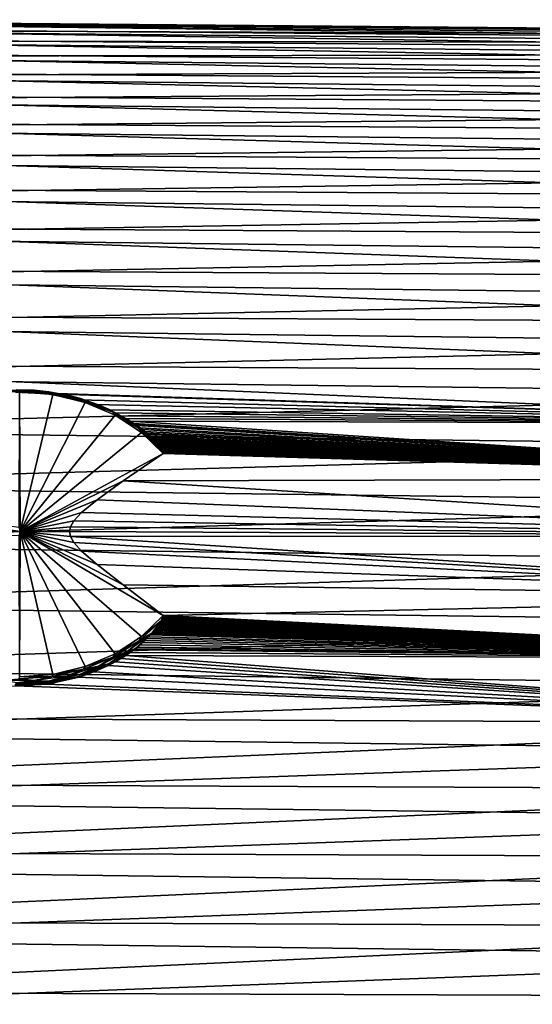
# Model space of a CAD drawing. Header units: metres. Extents: x -27 to 80, y -171 to 27.
# Tile 115 of 117: x 62 to 71, y 4 to 21. Entities that reach past the tile are written whole.
import ezdxf

# ---------------------------------------------------------------- set-up
doc = ezdxf.new("R2010")
doc.units = ezdxf.units.M
doc.layers.add('solid_509380_SW0003', color=7, linetype='CONTINUOUS')

msp = doc.modelspace()

# ---------------------------------------------------------------- linework, layer by layer
at = {"layer": 'solid_509380_SW0003'}
for points in [[(78.68499, 20.77927, 68.274712), (54.104362, 20.995007, 68.15773), (54.104362, 20.947107, 69.42614)], [(78.699501, 20.757421, 67.011192), (54.104362, 20.966169, 66.888748), (54.104362, 20.995007, 68.15773)], [(78.68499, 20.77927, 68.274712), (78.699501, 20.757421, 67.011192), (54.104362, 20.995007, 68.15773)], [(78.714485, 20.658804, 65.751297), (54.104362, 20.860704, 65.623833), (54.104362, 20.966169, 66.888748)], [(78.699501, 20.757421, 67.011192), (78.714485, 20.658804, 65.751297), (54.104362, 20.966169, 66.888748)], [(78.671158, 20.724277, 69.537186), (54.104362, 20.947107, 69.42614), (54.104362, 20.822647, 70.689331)], [(78.671158, 20.724277, 69.537186), (78.68499, 20.77927, 68.274712), (54.104362, 20.947107, 69.42614)], [(78.729706, 20.48378, 64.499702), (54.104362, 20.678993, 64.367592), (54.104362, 20.860704, 65.623833)], [(78.714485, 20.658804, 65.751297), (78.729706, 20.48378, 64.499702), (54.104362, 20.860704, 65.623833)], [(78.658211, 20.592649, 70.79393), (54.104362, 20.822647, 70.689331), (54.104362, 20.622082, 71.942696)], [(78.658211, 20.592649, 70.79393), (78.671158, 20.724277, 69.537186), (54.104362, 20.822647, 70.689331)], [(78.744949, 20.232994, 63.26104), (54.104362, 20.421703, 63.124634), (54.104362, 20.678993, 64.367592)], [(78.729706, 20.48378, 64.499702), (78.744949, 20.232994, 63.26104), (54.104362, 20.678993, 64.367592)], [(78.646339, 20.384886, 72.040298), (54.104362, 20.622082, 71.942696), (54.104362, 20.346146, 73.181656)], [(78.646339, 20.384886, 72.040298), (78.658211, 20.592649, 70.79393), (54.104362, 20.622082, 71.942696)], [(78.759987, 19.907375, 62.039902), (54.104362, 20.089773, 61.89949), (54.104362, 20.421703, 63.124634)], [(78.744949, 20.232994, 63.26104), (78.759987, 19.907375, 62.039902), (54.104362, 20.421703, 63.124634)], [(78.635719, 20.101761, 73.271683), (78.646339, 20.384886, 72.040298), (54.104362, 20.346146, 73.181656)], [(78.635719, 20.101761, 73.271683), (54.104362, 20.346146, 73.181656), (54.104362, 19.995844, 74.401665)], [(78.626511, 19.744331, 74.483528), (78.635719, 20.101761, 73.271683), (54.104362, 19.995844, 74.401665)], [(78.77459, 19.508131, 60.840816), (54.104362, 19.684416, 60.696648), (54.104362, 20.089773, 61.89949)], [(78.759987, 19.907375, 62.039902), (78.77459, 19.508131, 60.840816), (54.104362, 20.089773, 61.89949)], [(78.626511, 19.744331, 74.483528), (54.104362, 19.995844, 74.401665), (54.104362, 19.57246, 75.598289)], [(78.618843, 19.313923, 75.671371), (78.626511, 19.744331, 74.483528), (54.104362, 19.57246, 75.598289)], [(78.788559, 19.036741, 59.668224), (54.104362, 19.207113, 59.520496), (54.104362, 19.684416, 60.696648)], [(78.77459, 19.508131, 60.840816), (78.788559, 19.036741, 59.668224), (54.104362, 19.684416, 60.696648)], [(78.618843, 19.313923, 75.671371), (54.104362, 19.57246, 75.598289), (54.104362, 19.077539, 76.767136)], [(78.612831, 18.812132, 76.830826), (78.618843, 19.313923, 75.671371), (54.104362, 19.077539, 76.767136)], [(78.801666, 18.494957, 58.526466), (54.104362, 18.659609, 58.375336), (54.104362, 19.207113, 59.520496)], [(78.788559, 19.036741, 59.668224), (78.801666, 18.494957, 58.526466), (54.104362, 19.207113, 59.520496)], [(78.612831, 18.812132, 76.830826), (54.104362, 19.077539, 76.767136), (54.104362, 18.512892, 77.903938)], [(78.608566, 18.240814, 77.957611), (78.612831, 18.812132, 76.830826), (54.104362, 18.512892, 77.903938)], [(78.813736, 17.884787, 57.419769), (54.104362, 18.043907, 57.265354), (54.104362, 18.659609, 58.375336)], [(78.801666, 18.494957, 58.526466), (78.813736, 17.884787, 57.419769), (54.104362, 18.659609, 58.375336)], [(78.608566, 18.240814, 77.957611), (54.104362, 18.512892, 77.903938), (54.104362, 17.880583, 79.004539)], [(78.60611, 17.602085, 79.047569), (78.608566, 18.240814, 77.957611), (54.104362, 17.880583, 79.004539)], [(78.824585, 17.208494, 56.352222), (54.104362, 17.362255, 56.194611), (54.104362, 18.043907, 57.265354)], [(78.813736, 17.884787, 57.419769), (78.824585, 17.208494, 56.352222), (54.104362, 18.043907, 57.265354)], [(78.60611, 17.602085, 79.047569), (54.104362, 17.880583, 79.004539), (54.104362, 17.182919, 80.064926)], [(78.605499, 16.8983, 80.096687), (78.60611, 17.602085, 79.047569), (54.104362, 17.182919, 80.064926)], [(78.834045, 16.468584, 55.327778), (54.104362, 16.617146, 55.167011), (54.104362, 17.362255, 56.194611)], [(78.824585, 17.208494, 56.352222), (78.834045, 16.468584, 55.327778), (54.104362, 17.362255, 56.194611)], [(78.605499, 16.8983, 80.096687), (54.104362, 17.182919, 80.064926), (54.104362, 16.422453, 81.081215)], [(78.606743, 16.132055, 81.101097), (78.605499, 16.8983, 80.096687), (54.104362, 16.422453, 81.081215)], [(78.84198, 15.667799, 54.350212), (54.104362, 15.811301, 54.186314), (54.104362, 16.617146, 55.167011)], [(78.834045, 16.468584, 55.327778), (78.84198, 15.667799, 54.350212), (54.104362, 16.617146, 55.167011)], [(78.606743, 16.132055, 81.101097), (54.104362, 16.422453, 81.081215), (54.104362, 15.601965, 82.04969)], [(78.609825, 15.306174, 82.057091), (78.606743, 16.132055, 81.101097), (54.104362, 15.601965, 82.04969)], [(78.848282, 14.809099, 53.423138), (54.104362, 14.947667, 53.256107), (54.104362, 15.811301, 54.186314)], [(78.84198, 15.667799, 54.350212), (78.848282, 14.809099, 53.423138), (54.104362, 15.811301, 54.186314)], [(78.609825, 15.306174, 82.057091), (54.104362, 15.601965, 82.04969), (54.104362, 14.724453, 82.96682)], [(78.6147, 14.423703, 82.961143), (78.609825, 15.306174, 82.057091), (54.104362, 14.724453, 82.96682)], [(78.848282, 14.809099, 53.423138), (78.852852, 13.89566, 52.549973), (54.104362, 14.947667, 53.256107)], [(61.519508, 14.448306, 52.855743), (54.104362, 14.947667, 53.256107), (78.852852, 13.89566, 52.549973)], [(78.6147, 14.423703, 82.961143), (54.104362, 14.724453, 82.96682), (54.104362, 13.793123, 83.829239)], [(78.621284, 13.487892, 83.809914), (78.6147, 14.423703, 82.961143), (54.104362, 13.793123, 83.829239)], [(61.850834, 14.482936, 52.743118), (61.262287, 14.476199, 52.7384), (61.544861, 14.489127, 52.786133)], [(61.585308, 14.478902, 52.713402), (61.262287, 14.476199, 52.7384), (61.850834, 14.482936, 52.743118)], [(61.544861, 14.489127, 52.786133), (61.519096, 14.473302, 52.820026), (62.085068, 14.443377, 52.799072)], [(61.519096, 14.473302, 52.820026), (61.519508, 14.448306, 52.855743), (62.08424, 14.418778, 52.834427)], [(62.085068, 14.443377, 52.799072), (61.519096, 14.473302, 52.820026), (62.08424, 14.418778, 52.834427)], [(62.08424, 14.418778, 52.834427), (61.519508, 14.448306, 52.855743), (78.852852, 13.89566, 52.549973)], [(62.103447, 14.456279, 52.763134), (61.544861, 14.489127, 52.786133), (62.085068, 14.443377, 52.799072)], [(61.850834, 14.482936, 52.743118), (61.544861, 14.489127, 52.786133), (62.103447, 14.456279, 52.763134)], [(62.160759, 14.436934, 52.684017), (61.585308, 14.478902, 52.713402), (61.850834, 14.482936, 52.743118)], [(62.160759, 14.436934, 52.684017), (61.588219, 14.45451, 52.685024), (61.585308, 14.478902, 52.713402)], [(61.588219, 14.45451, 52.685024), (61.600021, 12.005061, 50.854996), (61.586506, 12.081225, 50.908436)], [(61.588219, 14.45451, 52.685024), (62.177998, 14.409348, 52.6534), (61.600021, 12.005061, 50.854996)], [(62.160759, 14.436934, 52.684017), (62.177998, 14.409348, 52.6534), (61.588219, 14.45451, 52.685024)], [(62.177998, 14.409348, 52.6534), (62.746067, 14.271835, 52.557114), (61.600021, 12.005061, 50.854996)], [(62.160759, 14.436934, 52.684017), (61.850834, 14.482936, 52.743118), (62.43047, 14.399088, 52.684406)], [(62.43047, 14.399088, 52.684406), (61.850834, 14.482936, 52.743118), (62.103447, 14.456279, 52.763134)], [(62.085068, 14.443377, 52.799072), (62.08424, 14.418778, 52.834427), (62.634129, 14.315222, 52.743217)], [(62.634129, 14.315222, 52.743217), (62.08424, 14.418778, 52.834427), (78.852852, 13.89566, 52.549973)], [(62.103447, 14.456279, 52.763134), (62.085068, 14.443377, 52.799072), (62.635311, 14.330803, 52.720249)], [(62.635311, 14.330803, 52.720249), (62.085068, 14.443377, 52.799072), (62.634129, 14.315222, 52.743217)], [(62.646053, 14.342745, 52.683636), (62.103447, 14.456279, 52.763134), (62.635311, 14.330803, 52.720249)], [(62.43047, 14.399088, 52.684406), (62.103447, 14.456279, 52.763134), (62.646053, 14.342745, 52.683636)], [(62.71664, 14.308022, 52.59375), (62.160759, 14.436934, 52.684017), (62.43047, 14.399088, 52.684406)], [(62.71664, 14.308022, 52.59375), (62.177998, 14.409348, 52.6534), (62.160759, 14.436934, 52.684017)], [(62.71664, 14.308022, 52.59375), (62.746067, 14.271835, 52.557114), (62.177998, 14.409348, 52.6534)], [(62.71664, 14.308022, 52.59375), (62.43047, 14.399088, 52.684406), (62.980598, 14.227633, 52.56435)], [(62.980598, 14.227633, 52.56435), (62.43047, 14.399088, 52.684406), (62.646053, 14.342745, 52.683636)], [(62.746067, 14.271835, 52.557114), (63.27108, 14.047138, 52.39978), (61.600021, 12.005061, 50.854996)], [(62.635311, 14.330803, 52.720249), (62.634129, 14.315222, 52.743217), (62.898113, 14.236134, 52.672539)], [(62.898113, 14.236134, 52.672539), (62.634129, 14.315222, 52.743217), (78.852852, 13.89566, 52.549973)], [(62.646053, 14.342745, 52.683636), (62.635311, 14.330803, 52.720249), (63.151997, 14.139229, 52.586109)], [(62.635311, 14.330803, 52.720249), (62.898113, 14.236134, 52.672539), (63.151997, 14.139229, 52.586109)], [(63.155445, 14.15213, 52.550167), (62.646053, 14.342745, 52.683636), (63.151997, 14.139229, 52.586109)], [(62.980598, 14.227633, 52.56435), (62.646053, 14.342745, 52.683636), (63.155445, 14.15213, 52.550167)], [(63.233547, 14.096662, 52.445755), (62.71664, 14.308022, 52.59375), (62.980598, 14.227633, 52.56435)], [(63.233547, 14.096662, 52.445755), (62.746067, 14.271835, 52.557114), (62.71664, 14.308022, 52.59375)], [(63.233547, 14.096662, 52.445755), (63.27108, 14.047138, 52.39978), (62.746067, 14.271835, 52.557114)], [(63.151997, 14.139229, 52.586109), (62.898113, 14.236134, 52.672539), (78.852852, 13.89566, 52.549973)], [(63.233547, 14.096662, 52.445755), (62.980598, 14.227633, 52.56435), (63.481686, 13.974664, 52.387222)], [(63.481686, 13.974664, 52.387222), (62.980598, 14.227633, 52.56435), (63.155445, 14.15213, 52.550167)], [(63.27108, 14.047138, 52.39978), (63.733315, 13.743698, 52.187309), (61.600021, 12.005061, 50.854996)], [(63.155445, 14.15213, 52.550167), (63.151997, 14.139229, 52.586109), (63.26989, 14.086114, 52.538944)], [(63.26989, 14.086114, 52.538944), (63.151997, 14.139229, 52.586109), (78.852852, 13.89566, 52.549973)], [(63.155445, 14.15213, 52.550167), (63.26989, 14.086114, 52.538944), (63.37114, 14.035485, 52.494164)], [(63.155445, 14.15213, 52.550167), (63.37114, 14.035485, 52.494164), (63.458218, 13.987808, 52.45216)], [(63.155445, 14.15213, 52.550167), (63.458218, 13.987808, 52.45216), (63.533459, 13.94318, 52.413006)], [(63.155445, 14.15213, 52.550167), (63.533459, 13.94318, 52.413006), (63.599003, 13.901428, 52.376526)], [(63.155445, 14.15213, 52.550167), (63.599003, 13.901428, 52.376526), (63.616066, 13.890071, 52.366627)], [(63.481686, 13.974664, 52.387222), (63.155445, 14.15213, 52.550167), (63.616066, 13.890071, 52.366627)], [(63.693439, 13.810231, 52.245193), (63.233547, 14.096662, 52.445755), (63.481686, 13.974664, 52.387222)], [(63.693439, 13.810231, 52.245193), (63.27108, 14.047138, 52.39978), (63.233547, 14.096662, 52.445755)], [(63.37114, 14.035485, 52.494164), (63.26989, 14.086114, 52.538944), (78.852852, 13.89566, 52.549973)], [(63.693439, 13.810231, 52.245193), (63.733315, 13.743698, 52.187309), (63.27108, 14.047138, 52.39978)], [(63.458218, 13.987808, 52.45216), (63.37114, 14.035485, 52.494164), (78.852852, 13.89566, 52.549973)], [(63.533459, 13.94318, 52.413006), (63.458218, 13.987808, 52.45216), (78.852852, 13.89566, 52.549973)], [(63.481686, 13.974664, 52.387222), (63.616066, 13.890071, 52.366627), (63.656376, 13.862447, 52.342594)], [(63.481686, 13.974664, 52.387222), (63.656376, 13.862447, 52.342594), (63.706703, 13.826183, 52.31115)], [(63.481686, 13.974664, 52.387222), (63.706703, 13.826183, 52.31115), (63.751022, 13.792487, 52.282032)], [(63.481686, 13.974664, 52.387222), (63.751022, 13.792487, 52.282032), (63.79031, 13.761095, 52.254997)], [(63.481686, 13.974664, 52.387222), (63.79031, 13.761095, 52.254997), (63.825481, 13.731657, 52.229725)], [(63.481686, 13.974664, 52.387222), (63.825481, 13.731657, 52.229725), (63.857178, 13.703938, 52.205997)], [(63.481686, 13.974664, 52.387222), (63.857178, 13.703938, 52.205997), (63.885681, 13.677953, 52.183815)], [(63.481686, 13.974664, 52.387222), (63.885681, 13.677953, 52.183815), (63.91114, 13.653807, 52.163261)], [(63.481686, 13.974664, 52.387222), (63.91114, 13.653807, 52.163261), (63.916115, 13.648981, 52.159157)], [(63.693439, 13.810231, 52.245193), (63.481686, 13.974664, 52.387222), (63.916115, 13.648981, 52.159157)], [(63.533459, 13.94318, 52.413006), (78.852852, 13.89566, 52.549973), (78.855621, 12.930858, 51.733944)], [(63.599003, 13.901428, 52.376526), (63.533459, 13.94318, 52.413006), (78.855621, 12.930858, 51.733944)], [(63.616066, 13.890071, 52.366627), (63.599003, 13.901428, 52.376526), (78.855621, 12.930858, 51.733944)], [(63.656376, 13.862447, 52.342594), (63.616066, 13.890071, 52.366627), (78.855621, 12.930858, 51.733944)], [(63.706703, 13.826183, 52.31115), (63.656376, 13.862447, 52.342594), (78.855621, 12.930858, 51.733944)], [(78.621284, 13.487892, 83.809914), (54.104362, 13.793123, 83.829239), (54.104362, 12.811381, 84.633812)], [(63.733315, 13.743698, 52.187309), (64.115402, 13.372913, 51.927681), (61.600021, 12.005061, 50.854996)], [(63.693439, 13.810231, 52.245193), (63.916115, 13.648981, 52.159157), (63.933743, 13.631555, 52.144363)], [(63.693439, 13.810231, 52.245193), (63.933743, 13.631555, 52.144363), (63.953754, 13.611143, 52.127068)], [(63.693439, 13.810231, 52.245193), (63.953754, 13.611143, 52.127068), (63.97147, 13.592455, 52.111263)], [(63.693439, 13.810231, 52.245193), (63.97147, 13.592455, 52.111263), (63.987179, 13.575353, 52.096828)], [(63.693439, 13.810231, 52.245193), (63.987179, 13.575353, 52.096828), (64.001137, 13.559684, 52.083626)], [(63.693439, 13.810231, 52.245193), (64.001137, 13.559684, 52.083626), (64.013603, 13.545282, 52.071514)], [(63.693439, 13.810231, 52.245193), (64.013603, 13.545282, 52.071514), (64.024788, 13.531987, 52.060345)], [(63.693439, 13.810231, 52.245193), (64.024788, 13.531987, 52.060345), (64.034836, 13.519703, 52.050037)], [(63.693439, 13.810231, 52.245193), (64.034836, 13.519703, 52.050037), (64.043854, 13.508376, 52.040546)], [(63.693439, 13.810231, 52.245193), (64.043854, 13.508376, 52.040546), (64.051941, 13.497949, 52.031818)], [(63.693439, 13.810231, 52.245193), (64.051941, 13.497949, 52.031818), (64.059189, 13.488356, 52.0238)], [(63.693439, 13.810231, 52.245193), (64.059189, 13.488356, 52.0238), (64.065681, 13.479528, 52.016426)], [(63.693439, 13.810231, 52.245193), (64.065681, 13.479528, 52.016426), (64.07151, 13.471395, 52.009636)], [(63.693439, 13.810231, 52.245193), (64.07151, 13.471395, 52.009636), (64.076759, 13.463881, 52.003368)], [(63.693439, 13.810231, 52.245193), (64.076759, 13.463881, 52.003368), (64.080307, 13.458676, 51.999027)], [(63.693439, 13.810231, 52.245193), (64.080307, 13.458676, 51.999027), (63.733315, 13.743698, 52.187309)], [(63.751022, 13.792487, 52.282032), (63.706703, 13.826183, 52.31115), (78.855621, 12.930858, 51.733944)], [(63.733315, 13.743698, 52.187309), (64.080307, 13.458676, 51.999027), (64.081497, 13.45691, 51.997559)], [(63.733315, 13.743698, 52.187309), (64.081497, 13.45691, 51.997559), (64.085808, 13.450401, 51.992134)], [(63.733315, 13.743698, 52.187309), (64.085808, 13.450401, 51.992134), (64.089745, 13.444274, 51.987034)], [(63.733315, 13.743698, 52.187309), (64.089745, 13.444274, 51.987034), (64.093384, 13.438445, 51.982182)], [(63.733315, 13.743698, 52.187309), (64.093384, 13.438445, 51.982182), (64.096786, 13.432827, 51.977509)], [(63.733315, 13.743698, 52.187309), (64.096786, 13.432827, 51.977509), (64.099983, 13.427351, 51.972958)], [(63.733315, 13.743698, 52.187309), (64.099983, 13.427351, 51.972958), (64.102974, 13.422028, 51.968533)], [(63.733315, 13.743698, 52.187309), (64.102974, 13.422028, 51.968533), (64.105721, 13.416913, 51.964283)], [(63.733315, 13.743698, 52.187309), (64.105721, 13.416913, 51.964283), (64.1082, 13.412066, 51.960258)], [(63.733315, 13.743698, 52.187309), (64.1082, 13.412066, 51.960258), (64.110374, 13.407547, 51.956505)], [(63.733315, 13.743698, 52.187309), (64.110374, 13.407547, 51.956505), (64.112251, 13.403389, 51.953053)], [(63.733315, 13.743698, 52.187309), (64.112251, 13.403389, 51.953053), (64.113838, 13.399588, 51.949898)], [(63.733315, 13.743698, 52.187309), (64.113838, 13.399588, 51.949898), (64.115158, 13.396132, 51.947025)], [(63.733315, 13.743698, 52.187309), (64.115158, 13.396132, 51.947025), (64.116226, 13.393005, 51.944431)], [(63.733315, 13.743698, 52.187309), (64.116226, 13.393005, 51.944431), (64.117073, 13.390177, 51.942081)], [(63.733315, 13.743698, 52.187309), (64.117073, 13.390177, 51.942081), (64.117722, 13.387609, 51.939945)], [(63.733315, 13.743698, 52.187309), (64.117722, 13.387609, 51.939945), (64.118187, 13.385262, 51.937996)], [(63.733315, 13.743698, 52.187309), (64.118187, 13.385262, 51.937996), (64.118477, 13.383097, 51.936195)], [(63.733315, 13.743698, 52.187309), (64.118477, 13.383097, 51.936195), (64.118607, 13.381077, 51.934513)], [(63.733315, 13.743698, 52.187309), (64.118607, 13.381077, 51.934513), (64.118538, 13.379148, 51.932907)], [(63.733315, 13.743698, 52.187309), (64.118538, 13.379148, 51.932907), (64.11824, 13.377279, 51.931347)], [(63.733315, 13.743698, 52.187309), (64.11824, 13.377279, 51.931347), (64.117645, 13.375564, 51.929913)], [(63.733315, 13.743698, 52.187309), (64.117645, 13.375564, 51.929913), (64.116714, 13.374087, 51.928673)], [(63.733315, 13.743698, 52.187309), (64.116714, 13.374087, 51.928673), (64.115402, 13.372913, 51.927681)], [(63.79031, 13.761095, 52.254997), (63.751022, 13.792487, 52.282032), (78.855621, 12.930858, 51.733944)], [(63.825481, 13.731657, 52.229725), (63.79031, 13.761095, 52.254997), (78.855621, 12.930858, 51.733944)], [(63.857178, 13.703938, 52.205997), (63.825481, 13.731657, 52.229725), (78.855621, 12.930858, 51.733944)], [(63.885681, 13.677953, 52.183815), (63.857178, 13.703938, 52.205997), (78.855621, 12.930858, 51.733944)], [(63.91114, 13.653807, 52.163261), (63.885681, 13.677953, 52.183815), (78.855621, 12.930858, 51.733944)], [(63.916115, 13.648981, 52.159157), (63.91114, 13.653807, 52.163261), (78.855621, 12.930858, 51.733944)], [(63.933743, 13.631555, 52.144363), (63.916115, 13.648981, 52.159157), (78.855621, 12.930858, 51.733944)], [(63.953754, 13.611143, 52.127068), (63.933743, 13.631555, 52.144363), (78.855621, 12.930858, 51.733944)], [(63.97147, 13.592455, 52.111263), (63.953754, 13.611143, 52.127068), (78.855621, 12.930858, 51.733944)], [(63.987179, 13.575353, 52.096828), (63.97147, 13.592455, 52.111263), (78.855621, 12.930858, 51.733944)], [(64.001137, 13.559684, 52.083626), (63.987179, 13.575353, 52.096828), (78.855621, 12.930858, 51.733944)], [(64.013603, 13.545282, 52.071514), (64.001137, 13.559684, 52.083626), (78.855621, 12.930858, 51.733944)], [(64.024788, 13.531987, 52.060345), (64.013603, 13.545282, 52.071514), (78.855621, 12.930858, 51.733944)], [(64.034836, 13.519703, 52.050037), (64.024788, 13.531987, 52.060345), (78.855621, 12.930858, 51.733944)], [(64.043854, 13.508376, 52.040546), (64.034836, 13.519703, 52.050037), (78.855621, 12.930858, 51.733944)], [(64.051941, 13.497949, 52.031818), (64.043854, 13.508376, 52.040546), (78.855621, 12.930858, 51.733944)], [(64.059189, 13.488356, 52.0238), (64.051941, 13.497949, 52.031818), (78.855621, 12.930858, 51.733944)], [(78.629494, 12.502192, 84.600266), (78.621284, 13.487892, 83.809914), (54.104362, 12.811381, 84.633812)], [(63.412331, 12.893491, 51.532799), (61.600021, 12.005061, 50.854996), (64.115402, 13.372913, 51.927681)], [(63.412331, 12.893491, 51.532799), (64.115402, 13.372913, 51.927681), (78.855621, 12.930858, 51.733944)], [(64.065681, 13.479528, 52.016426), (64.059189, 13.488356, 52.0238), (78.855621, 12.930858, 51.733944)], [(64.07151, 13.471395, 52.009636), (64.065681, 13.479528, 52.016426), (78.855621, 12.930858, 51.733944)], [(64.076759, 13.463881, 52.003368), (64.07151, 13.471395, 52.009636), (78.855621, 12.930858, 51.733944)], [(64.080307, 13.458676, 51.999027), (64.076759, 13.463881, 52.003368), (78.855621, 12.930858, 51.733944)], [(64.081497, 13.45691, 51.997559), (64.080307, 13.458676, 51.999027), (78.855621, 12.930858, 51.733944)], [(64.085808, 13.450401, 51.992134), (64.081497, 13.45691, 51.997559), (78.855621, 12.930858, 51.733944)], [(64.089745, 13.444274, 51.987034), (64.085808, 13.450401, 51.992134), (78.855621, 12.930858, 51.733944)], [(64.093384, 13.438445, 51.982182), (64.089745, 13.444274, 51.987034), (78.855621, 12.930858, 51.733944)], [(64.096786, 13.432827, 51.977509), (64.093384, 13.438445, 51.982182), (78.855621, 12.930858, 51.733944)], [(64.099983, 13.427351, 51.972958), (64.096786, 13.432827, 51.977509), (78.855621, 12.930858, 51.733944)], [(64.102974, 13.422028, 51.968533), (64.099983, 13.427351, 51.972958), (78.855621, 12.930858, 51.733944)], [(64.105721, 13.416913, 51.964283), (64.102974, 13.422028, 51.968533), (78.855621, 12.930858, 51.733944)], [(64.1082, 13.412066, 51.960258), (64.105721, 13.416913, 51.964283), (78.855621, 12.930858, 51.733944)], [(64.110374, 13.407547, 51.956505), (64.1082, 13.412066, 51.960258), (78.855621, 12.930858, 51.733944)], [(64.112251, 13.403389, 51.953053), (64.110374, 13.407547, 51.956505), (78.855621, 12.930858, 51.733944)], [(64.113838, 13.399588, 51.949898), (64.112251, 13.403389, 51.953053), (78.855621, 12.930858, 51.733944)], [(64.115158, 13.396132, 51.947025), (64.113838, 13.399588, 51.949898), (78.855621, 12.930858, 51.733944)], [(64.116226, 13.393005, 51.944431), (64.115158, 13.396132, 51.947025), (78.855621, 12.930858, 51.733944)], [(64.115402, 13.372913, 51.927681), (64.116714, 13.374087, 51.928673), (78.855621, 12.930858, 51.733944)], [(64.117073, 13.390177, 51.942081), (64.116226, 13.393005, 51.944431), (78.855621, 12.930858, 51.733944)], [(64.116714, 13.374087, 51.928673), (64.117645, 13.375564, 51.929913), (78.855621, 12.930858, 51.733944)], [(64.117722, 13.387609, 51.939945), (64.117073, 13.390177, 51.942081), (78.855621, 12.930858, 51.733944)], [(64.117645, 13.375564, 51.929913), (64.11824, 13.377279, 51.931347), (78.855621, 12.930858, 51.733944)], [(64.118187, 13.385262, 51.937996), (64.117722, 13.387609, 51.939945), (78.855621, 12.930858, 51.733944)], [(64.118477, 13.383097, 51.936195), (64.118187, 13.385262, 51.937996), (78.855621, 12.930858, 51.733944)], [(64.11824, 13.377279, 51.931347), (64.118538, 13.379148, 51.932907), (78.855621, 12.930858, 51.733944)], [(64.118607, 13.381077, 51.934513), (64.118477, 13.383097, 51.936195), (78.855621, 12.930858, 51.733944)], [(64.118538, 13.379148, 51.932907), (64.118607, 13.381077, 51.934513), (78.855621, 12.930858, 51.733944)], [(61.600021, 12.005061, 50.854996), (54.104362, 12.042583, 50.801414), (54.104362, 13.059858, 51.560558)], [(61.586506, 12.081225, 50.908436), (61.600021, 12.005061, 50.854996), (54.104362, 13.059858, 51.560558)], [(78.629494, 12.502192, 84.600266), (54.104362, 12.811381, 84.633812), (54.104362, 11.782815, 85.377586)], [(62.953457, 12.558949, 51.271248), (61.600021, 12.005061, 50.854996), (63.412331, 12.893491, 51.532799)], [(62.953457, 12.558949, 51.271248), (63.412331, 12.893491, 51.532799), (78.856544, 11.918254, 50.978058)], [(63.412331, 12.893491, 51.532799), (78.855621, 12.930858, 51.733944), (78.856544, 11.918254, 50.978058)], [(78.639206, 11.470239, 85.329277), (78.629494, 12.502192, 84.600266), (54.104362, 11.782815, 85.377586)], [(62.681835, 12.33451, 51.102146), (61.600021, 12.005061, 50.854996), (62.953457, 12.558949, 51.271248)], [(62.681835, 12.33451, 51.102146), (62.953457, 12.558949, 51.271248), (78.856544, 11.918254, 50.978058)], [(62.543907, 12.188274, 50.994888), (61.600021, 12.005061, 50.854996), (62.681835, 12.33451, 51.102146)], [(62.543907, 12.188274, 50.994888), (62.681835, 12.33451, 51.102146), (78.856544, 11.918254, 50.978058)], [(62.484028, 12.086919, 50.922058), (61.600021, 12.005061, 50.854996), (62.543907, 12.188274, 50.994888)], [(62.484028, 12.086919, 50.922058), (62.543907, 12.188274, 50.994888), (78.856544, 11.918254, 50.978058)], [(61.600021, 12.005061, 50.854996), (61.58617, 11.927839, 50.801037), (54.104362, 12.042583, 50.801414)], [(61.588219, 9.447638, 49.179173), (61.58617, 11.927839, 50.801037), (61.600021, 12.005061, 50.854996)], [(62.177998, 9.492799, 49.210796), (61.588219, 9.447638, 49.179173), (61.600021, 12.005061, 50.854996)], [(62.466732, 12.000585, 50.861095), (61.600021, 12.005061, 50.854996), (62.484028, 12.086919, 50.922058)], [(63.41283, 11.06389, 50.251732), (64.115402, 10.529233, 49.936516), (61.600021, 12.005061, 50.854996)], [(63.733315, 10.158449, 49.676888), (61.600021, 12.005061, 50.854996), (64.115402, 10.529233, 49.936516)], [(62.484146, 11.913741, 50.8008), (61.600021, 12.005061, 50.854996), (62.466732, 12.000585, 50.861095)], [(62.544209, 11.81054, 50.730404), (61.600021, 12.005061, 50.854996), (62.484146, 11.913741, 50.8008)], [(62.682343, 11.659654, 50.629627), (61.600021, 12.005061, 50.854996), (62.544209, 11.81054, 50.730404)], [(62.954056, 11.423984, 50.476566), (61.600021, 12.005061, 50.854996), (62.682343, 11.659654, 50.629627)], [(63.41283, 11.06389, 50.251732), (61.600021, 12.005061, 50.854996), (62.954056, 11.423984, 50.476566)], [(62.746067, 9.630311, 49.307083), (62.177998, 9.492799, 49.210796), (61.600021, 12.005061, 50.854996)], [(63.27108, 9.855008, 49.464417), (62.746067, 9.630311, 49.307083), (61.600021, 12.005061, 50.854996)], [(63.733315, 10.158449, 49.676888), (63.27108, 9.855008, 49.464417), (61.600021, 12.005061, 50.854996)], [(62.466732, 12.000585, 50.861095), (62.484028, 12.086919, 50.922058), (78.856544, 11.918254, 50.978058)], [(62.484146, 11.913741, 50.8008), (62.466732, 12.000585, 50.861095), (78.856544, 11.918254, 50.978058)], [(78.639206, 11.470239, 85.329277), (54.104362, 11.782815, 85.377586), (54.104362, 10.711183, 86.057846)], [(62.484146, 11.913741, 50.8008), (78.856544, 11.918254, 50.978058), (78.855614, 10.861587, 50.285103)], [(62.544209, 11.81054, 50.730404), (62.484146, 11.913741, 50.8008), (78.855614, 10.861587, 50.285103)], [(62.682343, 11.659654, 50.629627), (62.544209, 11.81054, 50.730404), (78.855614, 10.861587, 50.285103)], [(62.954056, 11.423984, 50.476566), (62.682343, 11.659654, 50.629627), (78.855614, 10.861587, 50.285103)], [(78.650276, 10.39584, 85.99424), (78.639206, 11.470239, 85.329277), (54.104362, 10.711183, 86.057846)], [(63.41283, 11.06389, 50.251732), (62.954056, 11.423984, 50.476566), (78.855614, 10.861587, 50.285103)], [(63.41283, 11.06389, 50.251732), (78.855614, 10.861587, 50.285103), (64.115402, 10.529233, 49.936516)], [(64.115402, 10.529233, 49.936516), (78.855614, 10.861587, 50.285103), (78.852844, 9.764755, 49.657639)], [(78.650276, 10.39584, 85.99424), (54.104362, 10.711183, 86.057846), (54.104362, 9.600402, 86.672104)], [(78.662537, 9.282963, 86.592697), (78.650276, 10.39584, 85.99424), (54.104362, 9.600402, 86.672104)], [(63.693432, 10.081291, 49.634163), (64.080315, 10.432862, 49.880329), (63.916111, 10.217291, 49.756264)], [(63.693432, 10.081291, 49.634163), (63.733315, 10.158449, 49.676888), (64.080315, 10.432862, 49.880329)], [(63.733315, 10.158449, 49.676888), (64.115402, 10.529233, 49.936516), (64.080315, 10.432862, 49.880329)], [(63.916111, 10.217291, 49.756264), (64.080315, 10.432862, 49.880329), (63.934052, 10.237515, 49.767784)], [(63.934052, 10.237515, 49.767784), (64.080315, 10.432862, 49.880329), (63.954163, 10.260878, 49.781124)], [(63.954163, 10.260878, 49.781124), (64.080315, 10.432862, 49.880329), (63.971977, 10.282248, 49.793354)], [(63.971977, 10.282248, 49.793354), (64.080315, 10.432862, 49.880329), (63.98777, 10.30179, 49.804562)], [(63.98777, 10.30179, 49.804562), (64.080315, 10.432862, 49.880329), (64.001816, 10.319683, 49.814846)], [(64.001816, 10.319683, 49.814846), (64.080315, 10.432862, 49.880329), (64.014359, 10.336122, 49.82431)], [(64.014359, 10.336122, 49.82431), (64.080315, 10.432862, 49.880329), (64.025612, 10.35129, 49.833057)], [(64.025612, 10.35129, 49.833057), (64.080315, 10.432862, 49.880329), (64.035728, 10.365297, 49.841148)], [(64.035728, 10.365297, 49.841148), (64.080315, 10.432862, 49.880329), (64.044807, 10.378208, 49.848614)], [(64.044807, 10.378208, 49.848614), (64.080315, 10.432862, 49.880329), (64.052948, 10.390093, 49.855495)], [(64.044807, 10.378208, 49.848614), (64.052948, 10.390093, 49.855495), (78.852844, 9.764755, 49.657639)], [(64.052948, 10.390093, 49.855495), (64.080315, 10.432862, 49.880329), (64.060242, 10.40103, 49.861839)], [(64.052948, 10.390093, 49.855495), (64.060242, 10.40103, 49.861839), (78.852844, 9.764755, 49.657639)], [(64.060242, 10.40103, 49.861839), (64.080315, 10.432862, 49.880329), (64.066788, 10.411099, 49.867683)], [(64.060242, 10.40103, 49.861839), (64.066788, 10.411099, 49.867683), (78.852844, 9.764755, 49.657639)], [(64.066788, 10.411099, 49.867683), (64.080315, 10.432862, 49.880329), (64.07267, 10.420388, 49.873077)], [(64.066788, 10.411099, 49.867683), (64.07267, 10.420388, 49.873077), (78.852844, 9.764755, 49.657639)], [(64.07267, 10.420388, 49.873077), (64.080315, 10.432862, 49.880329), (64.077965, 10.428984, 49.878075)], [(64.07267, 10.420388, 49.873077), (64.077965, 10.428984, 49.878075), (78.852844, 9.764755, 49.657639)], [(64.077965, 10.428984, 49.878075), (64.080315, 10.432862, 49.880329), (78.852844, 9.764755, 49.657639)], [(64.080315, 10.432862, 49.880329), (64.115402, 10.529233, 49.936516), (64.082764, 10.436976, 49.882725)], [(64.080315, 10.432862, 49.880329), (64.082764, 10.436976, 49.882725), (78.852844, 9.764755, 49.657639)], [(64.082764, 10.436976, 49.882725), (64.115402, 10.529233, 49.936516), (64.087128, 10.44446, 49.887081)], [(64.082764, 10.436976, 49.882725), (64.087128, 10.44446, 49.887081), (78.852844, 9.764755, 49.657639)], [(64.087128, 10.44446, 49.887081), (64.115402, 10.529233, 49.936516), (64.091133, 10.451529, 49.891201)], [(64.087128, 10.44446, 49.887081), (64.091133, 10.451529, 49.891201), (78.852844, 9.764755, 49.657639)], [(64.091133, 10.451529, 49.891201), (64.115402, 10.529233, 49.936516), (64.094841, 10.458281, 49.895134)], [(64.091133, 10.451529, 49.891201), (64.094841, 10.458281, 49.895134), (78.852844, 9.764755, 49.657639)], [(64.094841, 10.458281, 49.895134), (64.115402, 10.529233, 49.936516), (64.098305, 10.464811, 49.898945)], [(64.094841, 10.458281, 49.895134), (64.098305, 10.464811, 49.898945), (78.852844, 9.764755, 49.657639)], [(64.098305, 10.464811, 49.898945), (64.115402, 10.529233, 49.936516), (64.101555, 10.471172, 49.902657)], [(64.098305, 10.464811, 49.898945), (64.101555, 10.471172, 49.902657), (78.852844, 9.764755, 49.657639)], [(64.101555, 10.471172, 49.902657), (64.115402, 10.529233, 49.936516), (64.104553, 10.47731, 49.906239)], [(64.101555, 10.471172, 49.902657), (64.104553, 10.47731, 49.906239), (78.852844, 9.764755, 49.657639)], [(64.104553, 10.47731, 49.906239), (64.115402, 10.529233, 49.936516), (64.107269, 10.483157, 49.909653)], [(64.104553, 10.47731, 49.906239), (64.107269, 10.483157, 49.909653), (78.852844, 9.764755, 49.657639)], [(64.107269, 10.483157, 49.909653), (64.115402, 10.529233, 49.936516), (64.10968, 10.488646, 49.912861)], [(64.107269, 10.483157, 49.909653), (64.10968, 10.488646, 49.912861), (78.852844, 9.764755, 49.657639)], [(64.10968, 10.488646, 49.912861), (64.115402, 10.529233, 49.936516), (64.111763, 10.493711, 49.915821)], [(64.10968, 10.488646, 49.912861), (64.111763, 10.493711, 49.915821), (78.852844, 9.764755, 49.657639)], [(64.111763, 10.493711, 49.915821), (64.115402, 10.529233, 49.936516), (64.113518, 10.498332, 49.918518)], [(64.111763, 10.493711, 49.915821), (64.113518, 10.498332, 49.918518), (78.852844, 9.764755, 49.657639)], [(64.113518, 10.498332, 49.918518), (64.115402, 10.529233, 49.936516), (64.114975, 10.502548, 49.920982)], [(64.113518, 10.498332, 49.918518), (64.114975, 10.502548, 49.920982), (78.852844, 9.764755, 49.657639)], [(64.114975, 10.502548, 49.920982), (64.115402, 10.529233, 49.936516), (64.116173, 10.506414, 49.923241)], [(64.114975, 10.502548, 49.920982), (64.116173, 10.506414, 49.923241), (78.852844, 9.764755, 49.657639)], [(64.116737, 10.527871, 49.935734), (64.115402, 10.529233, 49.936516), (78.852844, 9.764755, 49.657639)], [(64.117683, 10.526131, 49.934731), (64.115402, 10.529233, 49.936516), (64.116737, 10.527871, 49.935734)], [(64.118294, 10.524037, 49.933517), (64.115402, 10.529233, 49.936516), (64.117683, 10.526131, 49.934731)], [(64.118576, 10.521676, 49.932144), (64.115402, 10.529233, 49.936516), (64.118294, 10.524037, 49.933517)], [(64.118576, 10.51912, 49.930656), (64.115402, 10.529233, 49.936516), (64.118576, 10.521676, 49.932144)], [(64.118324, 10.516334, 49.929031), (64.115402, 10.529233, 49.936516), (64.118576, 10.51912, 49.930656)], [(64.117844, 10.513294, 49.927258), (64.115402, 10.529233, 49.936516), (64.118324, 10.516334, 49.929031)], [(64.117119, 10.509988, 49.925327), (64.115402, 10.529233, 49.936516), (64.117844, 10.513294, 49.927258)], [(64.116173, 10.506414, 49.923241), (64.115402, 10.529233, 49.936516), (64.117119, 10.509988, 49.925327)], [(64.116173, 10.506414, 49.923241), (64.117119, 10.509988, 49.925327), (78.852844, 9.764755, 49.657639)], [(64.117683, 10.526131, 49.934731), (64.116737, 10.527871, 49.935734), (78.852844, 9.764755, 49.657639)], [(64.117119, 10.509988, 49.925327), (64.117844, 10.513294, 49.927258), (78.852844, 9.764755, 49.657639)], [(64.118294, 10.524037, 49.933517), (64.117683, 10.526131, 49.934731), (78.852844, 9.764755, 49.657639)], [(64.117844, 10.513294, 49.927258), (64.118324, 10.516334, 49.929031), (78.852844, 9.764755, 49.657639)], [(64.118576, 10.521676, 49.932144), (64.118294, 10.524037, 49.933517), (78.852844, 9.764755, 49.657639)], [(64.118324, 10.516334, 49.929031), (64.118576, 10.51912, 49.930656), (78.852844, 9.764755, 49.657639)], [(64.118576, 10.51912, 49.930656), (64.118576, 10.521676, 49.932144), (78.852844, 9.764755, 49.657639)], [(63.481689, 9.8916, 49.528229), (63.916111, 10.217291, 49.756264), (63.61607, 9.939887, 49.600677)], [(63.693432, 10.081291, 49.634163), (63.916111, 10.217291, 49.756264), (63.481689, 9.8916, 49.528229)], [(63.61607, 9.939887, 49.600677), (63.916111, 10.217291, 49.756264), (63.655983, 9.971595, 49.618237)], [(63.655983, 9.971595, 49.618237), (63.916111, 10.217291, 49.756264), (63.706371, 10.01358, 49.641575)], [(63.706371, 10.01358, 49.641575), (63.916111, 10.217291, 49.756264), (63.750755, 10.052509, 49.663307)], [(63.750755, 10.052509, 49.663307), (63.916111, 10.217291, 49.756264), (63.790112, 10.088706, 49.683586)], [(63.790112, 10.088706, 49.683586), (63.916111, 10.217291, 49.756264), (63.825363, 10.122593, 49.702644)], [(63.825363, 10.122593, 49.702644), (63.916111, 10.217291, 49.756264), (63.857155, 10.154463, 49.720631)], [(63.857155, 10.154463, 49.720631), (63.916111, 10.217291, 49.756264), (63.885769, 10.18431, 49.73753)], [(63.885769, 10.18431, 49.73753), (63.916111, 10.217291, 49.756264), (63.911343, 10.212014, 49.753262)], [(63.885769, 10.18431, 49.73753), (63.911343, 10.212014, 49.753262), (78.852844, 9.764755, 49.657639)], [(63.911343, 10.212014, 49.753262), (63.916111, 10.217291, 49.756264), (78.852844, 9.764755, 49.657639)], [(63.916111, 10.217291, 49.756264), (63.934052, 10.237515, 49.767784), (78.852844, 9.764755, 49.657639)], [(63.934052, 10.237515, 49.767784), (63.954163, 10.260878, 49.781124), (78.852844, 9.764755, 49.657639)], [(63.954163, 10.260878, 49.781124), (63.971977, 10.282248, 49.793354), (78.852844, 9.764755, 49.657639)], [(63.971977, 10.282248, 49.793354), (63.98777, 10.30179, 49.804562), (78.852844, 9.764755, 49.657639)], [(63.98777, 10.30179, 49.804562), (64.001816, 10.319683, 49.814846), (78.852844, 9.764755, 49.657639)], [(64.001816, 10.319683, 49.814846), (64.014359, 10.336122, 49.82431), (78.852844, 9.764755, 49.657639)], [(64.014359, 10.336122, 49.82431), (64.025612, 10.35129, 49.833057), (78.852844, 9.764755, 49.657639)], [(64.025612, 10.35129, 49.833057), (64.035728, 10.365297, 49.841148), (78.852844, 9.764755, 49.657639)], [(64.035728, 10.365297, 49.841148), (64.044807, 10.378208, 49.848614), (78.852844, 9.764755, 49.657639)], [(63.23354, 9.794865, 49.433605), (63.27108, 9.855008, 49.464417), (63.693432, 10.081291, 49.634163)], [(63.23354, 9.794865, 49.433605), (63.693432, 10.081291, 49.634163), (63.481689, 9.8916, 49.528229)], [(63.693432, 10.081291, 49.634163), (63.27108, 9.855008, 49.464417), (63.733315, 10.158449, 49.676888)], [(63.706371, 10.01358, 49.641575), (63.750755, 10.052509, 49.663307), (78.852844, 9.764755, 49.657639)], [(63.750755, 10.052509, 49.663307), (63.790112, 10.088706, 49.683586), (78.852844, 9.764755, 49.657639)], [(63.790112, 10.088706, 49.683586), (63.825363, 10.122593, 49.702644), (78.852844, 9.764755, 49.657639)], [(63.825363, 10.122593, 49.702644), (63.857155, 10.154463, 49.720631), (78.852844, 9.764755, 49.657639)], [(63.857155, 10.154463, 49.720631), (63.885769, 10.18431, 49.73753), (78.852844, 9.764755, 49.657639)], [(62.980606, 9.63863, 49.351097), (63.481689, 9.8916, 49.528229), (63.155468, 9.677793, 49.417202)], [(63.23354, 9.794865, 49.433605), (63.481689, 9.8916, 49.528229), (62.980606, 9.63863, 49.351097)], [(63.155468, 9.677793, 49.417202), (63.61607, 9.939887, 49.600677), (63.269497, 9.710684, 49.475269)], [(63.481689, 9.8916, 49.528229), (63.61607, 9.939887, 49.600677), (63.155468, 9.677793, 49.417202)], [(63.269497, 9.710684, 49.475269), (63.61607, 9.939887, 49.600677), (63.370586, 9.769961, 49.507462)], [(63.370586, 9.769961, 49.507462), (63.61607, 9.939887, 49.600677), (63.457649, 9.825699, 49.53788)], [(63.457649, 9.825699, 49.53788), (63.61607, 9.939887, 49.600677), (63.532944, 9.877766, 49.566429)], [(63.457649, 9.825699, 49.53788), (63.532944, 9.877766, 49.566429), (78.852844, 9.764755, 49.657639)], [(63.532944, 9.877766, 49.566429), (63.61607, 9.939887, 49.600677), (63.598553, 9.926353, 49.593197)], [(63.532944, 9.877766, 49.566429), (63.598553, 9.926353, 49.593197), (78.852844, 9.764755, 49.657639)], [(63.598553, 9.926353, 49.593197), (63.61607, 9.939887, 49.600677), (78.852844, 9.764755, 49.657639)], [(63.61607, 9.939887, 49.600677), (63.655983, 9.971595, 49.618237), (78.852844, 9.764755, 49.657639)], [(63.655983, 9.971595, 49.618237), (63.706371, 10.01358, 49.641575), (78.852844, 9.764755, 49.657639)], [(62.716637, 9.583507, 49.28561), (62.746067, 9.630311, 49.307083), (63.23354, 9.794865, 49.433605)], [(62.716637, 9.583507, 49.28561), (63.23354, 9.794865, 49.433605), (62.980606, 9.63863, 49.351097)], [(63.23354, 9.794865, 49.433605), (62.746067, 9.630311, 49.307083), (63.27108, 9.855008, 49.464417)], [(63.151997, 9.648419, 49.441608), (63.269497, 9.710684, 49.475269), (78.848282, 8.631808, 49.097984)], [(63.155468, 9.677793, 49.417202), (63.269497, 9.710684, 49.475269), (63.151997, 9.648419, 49.441608)], [(63.269497, 9.710684, 49.475269), (63.370586, 9.769961, 49.507462), (78.848282, 8.631808, 49.097984)], [(63.370586, 9.769961, 49.507462), (63.457649, 9.825699, 49.53788), (78.848282, 8.631808, 49.097984)], [(63.457649, 9.825699, 49.53788), (78.852844, 9.764755, 49.657639), (78.848282, 8.631808, 49.097984)], [(78.662537, 9.282963, 86.592697), (54.104362, 9.600402, 86.672104), (54.104362, 8.454532, 87.218117)], [(62.160763, 9.454595, 49.195343), (62.177998, 9.492799, 49.210796), (62.716637, 9.583507, 49.28561)], [(62.160763, 9.454595, 49.195343), (62.716637, 9.583507, 49.28561), (62.430477, 9.467175, 49.231045)], [(62.716637, 9.583507, 49.28561), (62.177998, 9.492799, 49.210796), (62.746067, 9.630311, 49.307083)], [(62.430477, 9.467175, 49.231045), (62.980606, 9.63863, 49.351097), (62.646111, 9.487184, 49.283733)], [(62.716637, 9.583507, 49.28561), (62.980606, 9.63863, 49.351097), (62.430477, 9.467175, 49.231045)], [(62.634129, 9.440592, 49.329964), (62.898113, 9.534057, 49.380112), (78.848282, 8.631808, 49.097984)], [(62.635311, 9.456846, 49.307468), (62.898113, 9.534057, 49.380112), (62.634129, 9.440592, 49.329964)], [(62.635311, 9.456846, 49.307468), (63.151997, 9.648419, 49.441608), (62.898113, 9.534057, 49.380112)], [(62.635311, 9.456846, 49.307468), (62.646111, 9.487184, 49.283733), (63.151997, 9.648419, 49.441608)], [(62.646111, 9.487184, 49.283733), (63.155468, 9.677793, 49.417202), (63.151997, 9.648419, 49.441608)], [(62.980606, 9.63863, 49.351097), (63.155468, 9.677793, 49.417202), (62.646111, 9.487184, 49.283733)], [(62.898113, 9.534057, 49.380112), (63.151997, 9.648419, 49.441608), (78.848282, 8.631808, 49.097984)], [(61.585316, 9.412627, 49.165958), (61.850845, 9.383326, 49.172333), (61.262299, 9.39006, 49.177048)], [(61.262299, 9.39006, 49.177048), (61.850845, 9.383326, 49.172333), (61.544987, 9.340783, 49.181225)], [(62.085068, 9.344273, 49.228642), (61.519508, 9.289333, 49.243393), (61.519096, 9.314346, 49.207687)], [(62.085068, 9.344273, 49.228642), (61.519096, 9.314346, 49.207687), (61.544987, 9.340783, 49.181225)], [(62.085068, 9.344273, 49.228642), (62.084244, 9.319464, 49.263851), (61.519508, 9.289333, 49.243393)], [(61.850845, 9.383326, 49.172333), (62.103542, 9.373646, 49.204235), (61.544987, 9.340783, 49.181225)], [(62.085068, 9.344273, 49.228642), (61.544987, 9.340783, 49.181225), (62.103542, 9.373646, 49.204235)], [(61.585316, 9.412627, 49.165958), (61.588219, 9.447638, 49.179173), (62.160763, 9.454595, 49.195343)], [(61.585316, 9.412627, 49.165958), (62.160763, 9.454595, 49.195343), (61.850845, 9.383326, 49.172333)], [(62.160763, 9.454595, 49.195343), (61.588219, 9.447638, 49.179173), (62.177998, 9.492799, 49.210796)], [(61.850845, 9.383326, 49.172333), (62.430477, 9.467175, 49.231045), (62.103542, 9.373646, 49.204235)], [(62.160763, 9.454595, 49.195343), (62.430477, 9.467175, 49.231045), (61.850845, 9.383326, 49.172333)], [(62.084244, 9.319464, 49.263851), (62.634129, 9.440592, 49.329964), (78.848282, 8.631808, 49.097984)], [(62.085068, 9.344273, 49.228642), (62.634129, 9.440592, 49.329964), (62.084244, 9.319464, 49.263851)], [(62.635311, 9.456846, 49.307468), (62.634129, 9.440592, 49.329964), (62.085068, 9.344273, 49.228642)], [(62.635311, 9.456846, 49.307468), (62.085068, 9.344273, 49.228642), (62.103542, 9.373646, 49.204235)], [(62.635311, 9.456846, 49.307468), (62.103542, 9.373646, 49.204235), (62.646111, 9.487184, 49.283733)], [(62.430477, 9.467175, 49.231045), (62.646111, 9.487184, 49.283733), (62.103542, 9.373646, 49.204235)], [(61.519508, 9.289333, 49.243393), (78.848282, 8.631808, 49.097984), (54.104362, 8.74233, 48.911079)], [(78.675812, 8.135722, 87.122421), (78.662537, 9.282963, 86.592697), (54.104362, 8.454532, 87.218117)], [(61.519508, 9.289333, 49.243393), (62.084244, 9.319464, 49.263851), (78.848282, 8.631808, 49.097984)], [(78.848282, 8.631808, 49.097984), (54.104362, 7.572841, 48.417679), (54.104362, 8.74233, 48.911079)], [(78.848282, 8.631808, 49.097984), (78.84198, 7.466927, 48.608208), (54.104362, 7.572841, 48.417679)], [(78.675812, 8.135722, 87.122421), (54.104362, 8.454532, 87.218117), (54.104362, 7.277761, 87.693893)], [(78.689903, 6.958358, 87.581444), (78.675812, 8.135722, 87.122421), (54.104362, 7.277761, 87.693893)], [(78.84198, 7.466927, 48.608208), (54.104362, 6.375673, 47.995853), (54.104362, 7.572841, 48.417679)], [(78.84198, 7.466927, 48.608208), (78.834038, 6.274411, 48.190121), (54.104362, 6.375673, 47.995853)], [(78.689903, 6.958358, 87.581444), (54.104362, 7.277761, 87.693893), (54.104362, 6.074391, 88.097687)], [(78.704597, 5.755226, 87.968071), (78.689903, 6.958358, 87.581444), (54.104362, 6.074391, 88.097687)], [(78.834038, 6.274411, 48.190121), (54.104362, 5.155203, 47.647137), (54.104362, 6.375673, 47.995853)], [(78.834038, 6.274411, 48.190121), (78.824577, 5.058665, 47.845276), (54.104362, 5.155203, 47.647137)], [(78.704597, 5.755226, 87.968071), (54.104362, 6.074391, 88.097687), (54.104362, 4.84882, 88.428024)], [(78.719688, 4.530788, 88.280853), (78.704597, 5.755226, 87.968071), (54.104362, 4.84882, 88.428024)], [(78.824577, 5.058665, 47.845276), (54.104362, 3.915892, 47.37281), (54.104362, 5.155203, 47.647137)], [(78.824577, 5.058665, 47.845276), (78.813728, 3.824181, 47.574955), (54.104362, 3.915892, 47.37281)], [(78.719688, 4.530788, 88.280853), (54.104362, 4.84882, 88.428024), (54.104362, 3.605526, 88.683701)], [(78.73494, 3.289582, 88.518631), (78.719688, 4.530788, 88.280853), (54.104362, 3.605526, 88.683701)], [(78.813728, 3.824181, 47.574955), (54.104362, 2.662267, 47.173874), (54.104362, 3.915892, 47.37281)], [(78.813728, 3.824181, 47.574955), (78.801659, 2.575525, 47.380157), (54.104362, 2.662267, 47.173874)]]:
    msp.add_3dface(points, dxfattribs=at)

doc.saveas('drawing.dxf')
